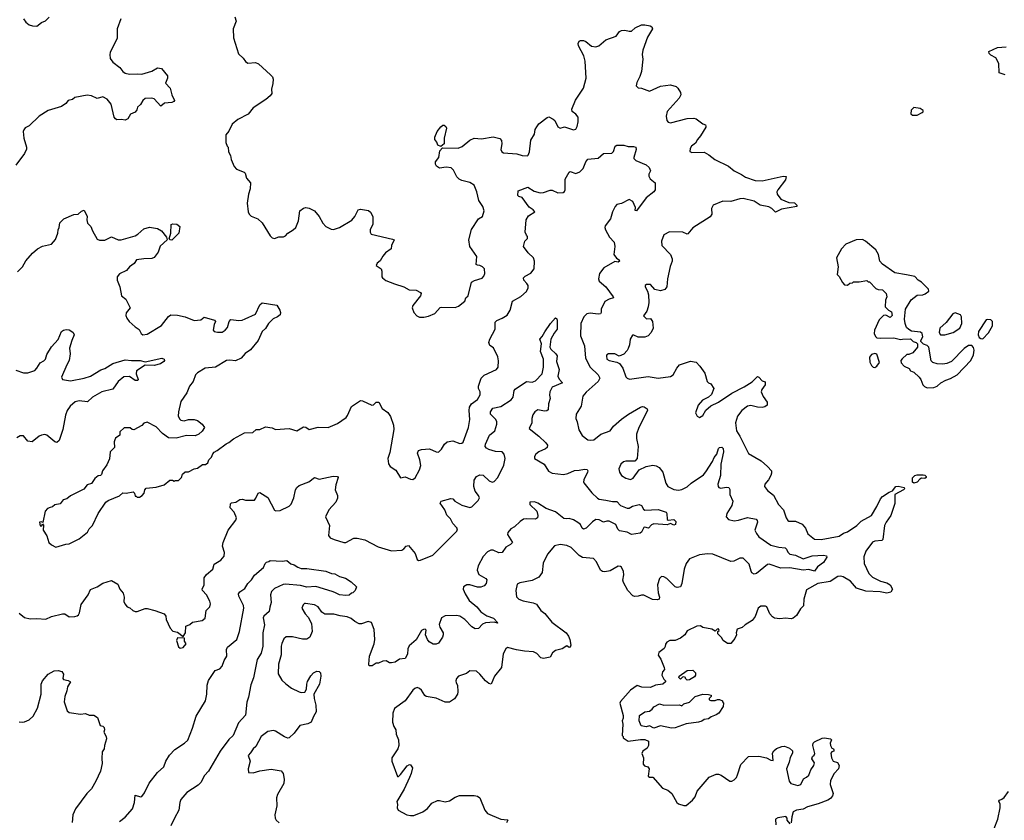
# Model space of a CAD drawing. Extents: x 2206940 to 2356632, y 511582 to 673215.
# Tile 57 of 228: x 2264361 to 2273187, y 571695 to 578868. Entities that reach past the tile are written whole.
import ezdxf

# ---------------------------------------------------------------- set-up
doc = ezdxf.new("R2010")
doc.units = 0

msp = doc.modelspace()

# ---------------------------------------------------------------- linework, layer by layer
at = {"layer": '0CON10XD'}
for points in [[(2264393.8, 578875), (2264416.2, 578845), (2264445, 578822.5), (2264475, 578812.9), (2264515, 578810), (2264557.3, 578842.7), (2264592.3, 578857.7), (2264625, 578890)], [(2266290, 578895), (2266300, 578855), (2266273.9, 578786.1), (2266276.2, 578705), (2266322.3, 578562.3), (2266365, 578522.5), (2266385, 578492.5), (2266405, 578477.5), (2266475, 578483.8), (2266501.2, 578471.2), (2266610, 578375), (2266626.2, 578355), (2266632.5, 578335), (2266630.8, 578295), (2266619.4, 578245), (2266622, 578208), (2266605.7, 578184.3), (2266568.3, 578151.7), (2266453.2, 578076.8), (2266408.8, 578021.2), (2266315.9, 577974.1), (2266265, 577932.5), (2266235, 577870), (2266207.5, 577835), (2266208.3, 577768.3), (2266220, 577735), (2266230, 577725), (2266233, 577683), (2266251.7, 577651.7), (2266257.5, 577615), (2266283, 577553), (2266305, 577527.5), (2266373, 577503), (2266382.5, 577492.5), (2266395, 577447.5), (2266430, 577405), (2266426.1, 577353.9), (2266411.2, 577305), (2266400.8, 577225), (2266410, 577145), (2266417.5, 577125), (2266435, 577107.5), (2266495, 577082.5), (2266535, 577047.5), (2266605, 576932.5), (2266625, 576912.5), (2266645, 576907.5), (2266685, 576923.3), (2266725, 576923.3), (2266745, 576932.5)], [(2265267.5, 578875), (2265233.3, 578785), (2265233.3, 578703.3), (2265172.5, 578575), (2265167.5, 578555), (2265170.7, 578520.7), (2265195, 578487.5), (2265259.3, 578439.3), (2265285, 578403.3), (2265305, 578390), (2265345, 578378.8), (2265415, 578384.2), (2265455, 578380), (2265544.3, 578405.7), (2265595, 578436.2), (2265630.7, 578430.7), (2265685.9, 578365.9), (2265686, 578345), (2265668.3, 578298.3), (2265710, 578255), (2265725.9, 578195.9), (2265747.5, 578145), (2265742.5, 578135), (2265725, 578126.7), (2265660, 578120), (2265625, 578093.3), (2265565, 578160), (2265545, 578166), (2265487, 578163), (2265465, 578142.5), (2265445, 578106.7), (2265417.5, 578085), (2265411.7, 578061.7), (2265395, 578038.8), (2265355, 578022.5), (2265330.7, 577979.3), (2265305, 577967.5), (2265273.6, 577973.6), (2265230.7, 577970.7), (2265218.3, 577978.3), (2265208.8, 577995), (2265181.7, 578111.7), (2265145, 578156), (2265105, 578178), (2265055, 578163.3), (2265005.8, 578185.8), (2264965, 578190.8), (2264855, 578170), (2264835, 578153.3), (2264795, 578142.5), (2264775, 578117.5), (2264735, 578090), (2264616.4, 578053.6), (2264536.4, 578003.6), (2264445, 577917.5), (2264410.7, 577899.3), (2264398.3, 577881.7), (2264392.5, 577865), (2264397.5, 577805), (2264422.5, 577725), (2264421.7, 577708.3), (2264405, 577670), (2264326.4, 577563.6)], [(2266745, 576932.5), (2266765, 576956.7), (2266812.5, 576985), (2266835, 577007.5), (2266860, 577065), (2266873.3, 577155), (2266905, 577180), (2266925, 577184), (2266955, 577178), (2267004.1, 577154.1), (2267044, 577105), (2267077.5, 577045), (2267104.2, 577015), (2267152.6, 576992.6), (2267175, 576989.4), (2267226.2, 577005), (2267337, 577073), (2267365.6, 577105), (2267395.8, 577164.2), (2267415, 577170), (2267487.1, 577157.1), (2267505, 577142.5), (2267526.7, 577105), (2267526.2, 577035), (2267503.9, 576983.9), (2267503.8, 576965), (2267512.5, 576945), (2267703, 576903), (2267717.5, 576895), (2267692.5, 576845), (2267690, 576815), (2267640.7, 576779.3), (2267615, 576750), (2267593, 576707), (2267565, 576687.5), (2267557.5, 576665), (2267600, 576635), (2267607.5, 576615), (2267607.5, 576565), (2267612.5, 576555), (2267641.7, 576531.7), (2267719.3, 576500.7), (2267805, 576473.8), (2267852.5, 576447.5), (2267915, 576443.3), (2267953, 576423), (2267960, 576415), (2267952.5, 576395), (2267885, 576307.5), (2267880, 576285), (2267893, 576243), (2267920, 576215), (2267945, 576202.5), (2267985, 576201.2), (2268025, 576211.2), (2268083.6, 576236.4), (2268131.2, 576288.8), (2268145, 576293.3), (2268265, 576290), (2268295, 576302.5), (2268350, 576345), (2268361.2, 576375), (2268380, 576395), (2268410, 576515), (2268438.3, 576531.7), (2268505, 576553.3), (2268520.7, 576569.3), (2268530, 576595), (2268527, 576637), (2268510, 576655), (2268487, 576667), (2268465, 576667.5), (2268452.5, 576675), (2268460, 576745), (2268396.2, 576835), (2268386.7, 576895), (2268411.7, 576988.3), (2268475, 577083.3), (2268510, 577105), (2268523.8, 577155), (2268512, 577195), (2268476.7, 577246.7), (2268458.6, 577325), (2268434.2, 577384.2), (2268395, 577410), (2268325, 577426.2), (2268299.7, 577439.7), (2268280.3, 577460.3), (2268250.5, 577520.5), (2268229.5, 577539.5), (2268185, 577545.6), (2268125, 577538), (2268096.2, 577555), (2268087.5, 577575), (2268087.5, 577595), (2268118, 577632), (2268126.9, 577693.1), (2268149.5, 577720.5), (2268291.7, 577718.3), (2268326.8, 577733.2), (2268395, 577789.5), (2268433.6, 577806.4), (2268501.2, 577801.2), (2268605, 577817.1), (2268663.9, 577803.9), (2268680, 577785), (2268683.8, 577755), (2268674.1, 577704.1), (2268683.3, 577685), (2268697.5, 577675), (2268816.1, 577666.1), (2268865, 577650), (2268911.7, 577648.3), (2268920, 577655), (2268930, 577685), (2268941.7, 577788.3), (2268975, 577841.2), (2268981.8, 577885), (2268995, 577909.2), (2269015.4, 577934.6), (2269089.3, 577990.7), (2269105, 577997.5), (2269142.5, 577977.5), (2269156.7, 577965), (2269185, 577907.5), (2269205, 577896.7), (2269245, 577906.7), (2269325, 577880), (2269345, 577886.7), (2269358.3, 577911.7), (2269367.9, 577952.1), (2269365.8, 577995), (2269345, 578022), (2269313.8, 578045), (2269308.8, 578065), (2269344.3, 578145.7), (2269415, 578253.8), (2269438.9, 578345), (2269430, 578495), (2269417.5, 578545), (2269368.8, 578635), (2269365.5, 578655), (2269374.6, 578675.4), (2269388, 578682), (2269415, 578681.5), (2269435, 578672.5), (2269485, 578632.2), (2269526.6, 578623.4), (2269552, 578635), (2269615, 578688.1), (2269708.8, 578721.2), (2269738.3, 578761.7), (2269755, 578772), (2269785, 578774.2), (2269825, 578763.8), (2269845, 578766.2), (2269878.8, 578795), (2269935, 578822.5), (2269965, 578822.5), (2270011.7, 578811.7), (2270026, 578805), (2270032, 578785), (2269989.1, 578710.9), (2269945.5, 578595), (2269941.5, 578555), (2269945.6, 578515), (2269934.3, 578405), (2269920.9, 578359.1), (2269893.3, 578305), (2269887.5, 578275), (2269905, 578257.5), (2269935, 578253.3), (2270005, 578228), (2270105, 578271.1), (2270195, 578283.3), (2270245, 578270), (2270261.2, 578255), (2270283.3, 578215), (2270286.7, 578195), (2270273.3, 578165), (2270165.7, 578045), (2270155.8, 578005), (2270162, 577965), (2270175, 577948.8), (2270195, 577944), (2270345, 577982.5), (2270405, 577985.7), (2270425, 577980), (2270483.9, 577933.9), (2270507.5, 577925), (2270512.5, 577915), (2270512.5, 577905), (2270465, 577826.7), (2270435.9, 577794.1), (2270419.3, 577760.7), (2270382.5, 577735), (2270370, 577715), (2270368.3, 577688.3), (2270385, 577677.5), (2270495, 577681.2), (2270538.3, 577658.3), (2270591.2, 577615), (2270714.2, 577555), (2270765, 577514.4), (2270832, 577482), (2270865.6, 577455.6), (2270955, 577427.5), (2271015, 577422.9), (2271205, 577466), (2271232.5, 577462.5), (2271225, 577433.3), (2271156.2, 577345), (2271148.8, 577325), (2271151.2, 577305), (2271185, 577261.2), (2271255, 577229.2), (2271305, 577226.7), (2271326.7, 577205), (2271326, 577194), (2271188.3, 577171.7), (2271135, 577142), (2271102, 577175), (2271075, 577190.6), (2270997.5, 577207.5), (2270945, 577242), (2270845, 577267.1), (2270815, 577264.2), (2270735, 577240), (2270665, 577241.2), (2270577.5, 577205), (2270563.3, 577175), (2270566.2, 577125), (2270549.7, 577100.3), (2270395, 577003.8), (2270351.2, 576948.8), (2270343.6, 576946.4), (2270305, 576962.9), (2270185, 576966.9), (2270135, 576940), (2270114.2, 576885), (2270116, 576845), (2270194.1, 576764.1), (2270210, 576725), (2270210, 576705), (2270193, 576657), (2270168, 576545), (2270161.2, 576475), (2270145, 576451.2), (2270105, 576439.2), (2270055, 576450), (2270015, 576496.7), (2269980, 576495), (2269967.5, 576485), (2269966.7, 576475), (2269988.8, 576435), (2269997.7, 576402.3), (2270001.1, 576335), (2269995.5, 576294.5), (2269982.5, 576257.5), (2269953.3, 576215), (2269978.3, 576188.3), (2270015, 576190), (2270033.3, 576165), (2270038, 576105), (2270021.2, 576065), (2269993.8, 576035), (2269965, 576022.5), (2269905, 576023.3), (2269865, 576042.5), (2269855, 576040), (2269833.8, 576005), (2269828, 575955), (2269815, 575922.5), (2269805.8, 575904.2), (2269775, 575872.5), (2269735, 575853.3), (2269695, 575873.3), (2269640, 575875), (2269625, 575866.2), (2269620, 575855), (2269625, 575826.7), (2269645, 575814.3), (2269715, 575798.8), (2269737.1, 575787.1), (2269766.3, 575746.3), (2269795, 575666.7), (2269805, 575656.2), (2269828.3, 575648.3), (2269995, 575672.5), (2270085, 575657.5), (2270195, 575670), (2270218.8, 575685), (2270251.2, 575745), (2270275.9, 575774.1), (2270375, 575808.8), (2270425, 575798.8), (2270458, 575765), (2270501.7, 575701.7), (2270523.3, 575625), (2270535, 575613.3), (2270557.5, 575605), (2270583.3, 575565), (2270561.7, 575508.3), (2270535, 575486.7), (2270482.1, 575457.9), (2270444, 575415), (2270420, 575345), (2270432.5, 575315), (2270455, 575302.5), (2270485, 575322.5), (2270511.2, 575368.8), (2270555, 575408.8), (2270625, 575442.5), (2270745, 575522.9), (2270855, 575577.5), (2270925.6, 575624.4), (2270975, 575670), (2270986.4, 575666.4), (2271015, 575633.3), (2271043, 575623), (2271042, 575595), (2271013.8, 575555), (2271008.8, 575535), (2271025, 575492.5), (2271061.7, 575441.7), (2271060, 575415), (2271041.2, 575398.8), (2271015, 575392.9), (2270975, 575395.6), (2270915, 575410.5), (2270885.4, 575404.6), (2270833.3, 575365), (2270794.5, 575315), (2270777.8, 575255), (2270785.7, 575185), (2270817.3, 575137.3), (2270895, 574980), (2271008, 574915), (2271065, 574866), (2271100, 574825), (2271101.4, 574805), (2271094.4, 574785), (2271073.8, 574746.2), (2271039.2, 574705), (2271038, 574685), (2271065, 574650), (2271117.6, 574607.6), (2271162.2, 574525), (2271206.2, 574476.2), (2271230, 574405), (2271245, 574381.2), (2271256.4, 574373.6), (2271315, 574376), (2271375, 574349.2), (2271405, 574312), (2271425, 574260.8), (2271485, 574214.5), (2271545, 574211.2), (2271705, 574240.6), (2271745, 574268.6), (2271780.3, 574279.7), (2271864, 574335), (2271905, 574374.2), (2271995, 574427.1), (2272044.5, 574505), (2272077.5, 574575), (2272095, 574596.5), (2272155, 574634.3), (2272185, 574646.2), (2272215, 574685.8), (2272235, 574688), (2272290, 574675), (2272292.5, 574665), (2272282.5, 574655), (2272206.4, 574613.6), (2272205, 574532.5), (2272168.8, 574425), (2272127.5, 574365), (2272114.2, 574335), (2272098, 574212), (2272087.5, 574202.5), (2272025, 574194.4), (2272005, 574186), (2271945.6, 574105), (2271926.5, 574055), (2271930, 573995), (2271973.3, 573905), (2272005, 573873.1), (2272078.3, 573838.3), (2272135, 573823.3), (2272164.6, 573804.6), (2272186, 573765), (2272170.6, 573739.4), (2272135, 573730.5), (2272075, 573741.8), (2271945, 573746.2), (2271860.8, 573775), (2271807.8, 573837.8), (2271743.3, 573875), (2271721.7, 573881.7), (2271695, 573877.8), (2271624.4, 573835.6), (2271514.3, 573815), (2271415, 573758.8), (2271390.8, 573675), (2271387.5, 573615), (2271361.2, 573588.8), (2271325, 573530), (2271295.5, 573504.5), (2271275, 573498.6), (2271226.4, 573506.4), (2271175, 573500.6), (2271126.8, 573506.8), (2271107.6, 573517.6), (2271083.8, 573545), (2271057.7, 573607.7), (2271045, 573613.3), (2271005, 573612.5), (2270980, 573595), (2270955, 573520), (2270927.5, 573485), (2270862.5, 573445), (2270838.3, 573421.7), (2270793.6, 573406.4), (2270782.5, 573375), (2270787.5, 573355), (2270772.5, 573325), (2270735, 573280), (2270705, 573280), (2270667, 573307), (2270653, 573333), (2270620, 573365), (2270620, 573385), (2270630, 573395), (2270625, 573410), (2270613, 573407), (2270595, 573390), (2270565, 573406.7), (2270485, 573423.3), (2270465, 573437.5), (2270430, 573435), (2270345, 573392.5), (2270322.5, 573355), (2270285, 573326.7), (2270235, 573306.2), (2270190, 573305), (2270160.7, 573289.3), (2270148.3, 573271.7), (2270147, 573253), (2270137.5, 573235), (2270090.7, 573199.3), (2270083.3, 573175), (2270107, 573137), (2270137.5, 573065), (2270140, 573045), (2270123.3, 573025), (2270117.5, 572995), (2270135, 572960), (2270150, 572945), (2270150, 572935), (2270126.4, 572913.6), (2270060, 572905), (2270015, 572883.8), (2269936.4, 572886.4), (2269895, 572902.5), (2269835, 572860), (2269745, 572760), (2269740, 572745), (2269770, 572635), (2269769.3, 572610.7), (2269760, 572585), (2269767.5, 572555), (2269760, 572455), (2269770, 572445), (2269770, 572435), (2269815, 572402.5), (2269925, 572417.5), (2269965, 572417.5), (2269997.5, 572405), (2269997.5, 572365), (2269985, 572340), (2269947, 572313), (2269938.3, 572291.7)], [(2273195, 578374.5), (2273140.9, 578390.9), (2273136.2, 578475), (2273110, 578525), (2273065, 578548.8), (2273051.2, 578565), (2273047.5, 578582.5), (2273125, 578618.6), (2273203.8, 578626.2)], [(2272405, 578012.5), (2272450, 578035), (2272458.3, 578041.7), (2272460, 578055), (2272431.7, 578071.7), (2272375, 578080), (2272353, 578057), (2272350, 578025), (2272365, 578012.5), (2272405, 578012.5)], [(2268135, 577732), (2268108, 577745), (2268101.2, 577771.2), (2268083.3, 577795), (2268081.1, 577815), (2268104.4, 577865), (2268135, 577906.9), (2268155, 577921.8), (2268165, 577921.8), (2268181.2, 577911.2), (2268186.2, 577895), (2268166.7, 577805), (2268165.8, 577755), (2268135, 577732)], [(2265785.8, 575354.2), (2265782, 575315), (2265795, 575287.5), (2265805, 575280), (2265835, 575274), (2265875, 575286), (2265926.1, 575286.1), (2265956.1, 575276.1), (2265997.5, 575245), (2266017.5, 575215), (2265997.7, 575182.3), (2265966.1, 575153.9), (2265935, 575140), (2265855, 575142), (2265765, 575118.6), (2265695, 575122), (2265640.5, 575160.5), (2265585, 575220), (2265505, 575262.5), (2265475, 575252.5), (2265455, 575232.5), (2265385, 575192.5), (2265370, 575195), (2265351.7, 575211.7), (2265298.3, 575211.7), (2265260, 575175), (2265257.5, 575145), (2265220.7, 575119.3), (2265212.5, 575105), (2265207.5, 575085), (2265210, 575035), (2265172.5, 574995), (2265167, 574933), (2265140.7, 574879.3), (2265103.9, 574826.1), (2265095, 574792.5), (2265085, 574783.3), (2265065, 574780), (2265035, 574757.5), (2265005, 574712.5), (2264965, 574700), (2264935, 574662.5), (2264815, 574603.3), (2264783.6, 574576.4), (2264750, 574565), (2264725, 574530), (2264675, 574520), (2264656.1, 574503.9), (2264633.3, 574496.7), (2264611.7, 574488.3), (2264590, 574465), (2264568.3, 574361.7), (2264555, 574370), (2264540, 574365), (2264545, 574332.5), (2264558.3, 574331.7), (2264565, 574350), (2264575, 574340), (2264572.5, 574295), (2264603.6, 574243.6), (2264621.2, 574185), (2264645, 574163.3), (2264685, 574143.3), (2264775, 574168.8), (2264805, 574171.2), (2264895, 574216.2), (2264970, 574275), (2264984.2, 574305.8), (2265015, 574337.5), (2265063.3, 574445), (2265133.3, 574545), (2265155, 574560), (2265255, 574602.5), (2265285, 574630), (2265315, 574626.7), (2265377, 574637), (2265390, 574625), (2265395, 574600), (2265405, 574600), (2265415, 574590), (2265435, 574590), (2265460, 574605), (2265477.5, 574625), (2265483, 574657), (2265495, 574670), (2265585, 574680), (2265655, 574700), (2265707, 574743), (2265731.7, 574741.7), (2265745, 574732.5), (2265755, 574740), (2265785, 574740), (2265810, 574765), (2265820, 574795), (2265845, 574816.7), (2265875, 574817.5), (2265925, 574842.5), (2265955, 574850), (2265998.3, 574881.7), (2266026.4, 574883.6), (2266047.5, 574897.5), (2266057.5, 574925), (2266080.7, 574949.3), (2266091.7, 574978.3), (2266105, 574993.3), (2266132.3, 575007.7), (2266211.2, 575068.8), (2266235, 575078.8), (2266276.8, 575113.2), (2266375, 575166.2), (2266451.7, 575168.3), (2266480, 575195), (2266515, 575197.5), (2266565, 575220), (2266625, 575212.5), (2266655, 575197.5), (2266775, 575206.2), (2266845, 575183.3), (2266905, 575220), (2266925, 575216.2), (2266955, 575197.5), (2267035, 575215.8), (2267125, 575214.2), (2267209.5, 575250.5), (2267286.2, 575305), (2267299.1, 575320.9), (2267335, 575403.3), (2267415, 575456), (2267435, 575454.2), (2267516.1, 575413.9), (2267533.3, 575416.7), (2267555, 575440), (2267580.7, 575440.7), (2267611.2, 575385), (2267659.7, 575349.7), (2267683.5, 575313.5), (2267712.5, 575235), (2267715.6, 575195), (2267679.7, 574990.3), (2267662, 574935), (2267668.3, 574888.3), (2267682.5, 574865), (2267731.7, 574831.7), (2267773, 574763), (2267815, 574772.5), (2267865, 574750), (2267885, 574747.5), (2267905, 574762.5), (2267946.2, 574835), (2267956, 574875), (2267948.8, 574925), (2267926.7, 574985), (2267935, 575007.5), (2267961.7, 575018.3), (2268035, 575023.8), (2268095, 574996.2), (2268115, 574993.3), (2268140.5, 575019.5), (2268168.8, 575065), (2268192.5, 575085), (2268245, 575094), (2268305, 575070), (2268325, 575073.3), (2268335, 575083.3), (2268384.2, 575215), (2268394.5, 575285.5), (2268389.6, 575365), (2268393.9, 575396.1), (2268411.4, 575425), (2268465, 575464.3), (2268487.7, 575507.7), (2268487.5, 575535), (2268475, 575562.5), (2268473.1, 575585), (2268496.7, 575655), (2268525, 575681.9), (2268635.4, 575734.6), (2268650.8, 575755), (2268652.7, 575812.7), (2268646.6, 575846.6), (2268607.8, 575927.8), (2268575, 575948.8), (2268567.1, 575975), (2268574.4, 576005), (2268623.1, 576095), (2268623, 576157), (2268637.6, 576172.4), (2268686.9, 576193.1), (2268729.2, 576220.8), (2268758.9, 576265), (2268778, 576345), (2268853, 576387), (2268905, 576433.3), (2268917.5, 576465), (2268917.5, 576485), (2268908, 576505), (2268881.2, 576535), (2268878, 576555), (2268891.1, 576568.9), (2268942.4, 576597.6), (2268972, 576635), (2268975.9, 576704.1), (2268968, 576735), (2268919.3, 576779.3), (2268876.7, 576835), (2268887.5, 576885), (2268913.3, 576906.7), (2268913.3, 576925), (2268905, 576936.7), (2268891.2, 576965), (2268901.2, 577075), (2268920.8, 577109.2), (2268980, 577145), (2268962.5, 577165), (2268928.3, 577188.3), (2268865, 577273.8), (2268835, 577283.3), (2268825, 577292.5), (2268830, 577335), (2268915, 577366.5), (2268971.8, 577331.8), (2269025, 577317.1), (2269055, 577319.2), (2269115, 577341.4), (2269135, 577339.2), (2269185, 577315.6), (2269231.7, 577318.3), (2269245, 577328), (2269251.1, 577345), (2269250.9, 577439.1), (2269285, 577502.5), (2269295, 577506.7), (2269345, 577490.8), (2269383.3, 577505), (2269412.5, 577535), (2269435.8, 577595), (2269452.4, 577617.6), (2269545, 577626), (2269595, 577670), (2269667.7, 577672.3), (2269685, 577687.5), (2269698.8, 577735), (2269715, 577744), (2269775, 577742.9), (2269815, 577732.5), (2269862.3, 577732.3), (2269885, 577726), (2269887.5, 577705), (2269866.4, 577633.6), (2269866.7, 577625), (2269883.3, 577605), (2269975, 577566.9), (2270004.4, 577544.4), (2270014, 577515), (2270000, 577485), (2270000, 577465), (2270012.3, 577442.3), (2270056, 577405), (2270056.2, 577345), (2270044.2, 577325.8), (2269977.3, 577272.7), (2269890, 577155), (2269878.3, 577158.3), (2269880, 577185), (2269858.3, 577238.3), (2269825, 577256.7), (2269755, 577221.2), (2269715, 577212), (2269698, 577195), (2269673.5, 577145), (2269656.9, 577085), (2269610.3, 577019.7), (2269605.8, 577005), (2269611.4, 576985), (2269649.2, 576919.2), (2269690, 576875), (2269695.5, 576835), (2269687.5, 576765), (2269710, 576730), (2269735, 576716.2), (2269738.8, 576705), (2269725, 576696.2), (2269695, 576701.2), (2269596.9, 576645), (2269556.9, 576595), (2269550, 576545), (2269555.6, 576525.6), (2269613.9, 576473.9), (2269681.2, 576385), (2269683.3, 576375), (2269645, 576363.3), (2269605, 576342), (2269572.9, 576275), (2269572.5, 576245), (2269566.7, 576233.3), (2269545, 576228.9), (2269475, 576237.5), (2269445, 576231.1), (2269416.9, 576205), (2269389.6, 576145), (2269389.1, 576035), (2269422.9, 575945), (2269432.2, 575835), (2269475.6, 575755), (2269545, 575687.1), (2269560.5, 575655), (2269545, 575625.6), (2269438.1, 575531.9), (2269408.6, 575495), (2269393.3, 575405), (2269348.6, 575335), (2269345.6, 575295), (2269358.1, 575265), (2269372.1, 575192.1), (2269401.7, 575141.7), (2269455, 575104.2), (2269475, 575099.2), (2269506, 575104), (2269571.2, 575155), (2269654.2, 575185), (2269684.6, 575225.4), (2269755, 575289.2), (2269817.9, 575332.1), (2269925, 575397.5), (2269945, 575402), (2269957.9, 575397.9), (2269985, 575380), (2269988, 575365), (2269911.8, 575215), (2269888.5, 575155), (2269888.5, 575115), (2269905.4, 575045), (2269894.4, 574935), (2269875, 574913.1), (2269795, 574912.2), (2269773.8, 574906.2), (2269748.6, 574885), (2269730, 574845), (2269736.5, 574815), (2269756.7, 574785), (2269795, 574760), (2269835, 574749.5), (2269859.5, 574760.5), (2269915, 574835.7), (2269975, 574864.6), (2270035, 574876.4), (2270065, 574870), (2270092.5, 574855), (2270125, 574814), (2270152.3, 574715), (2270171.1, 574685), (2270225, 574657.7), (2270265, 574653.8), (2270295, 574658.8), (2270345, 574682.1), (2270381.1, 574715), (2270489.9, 574790.1), (2270512.6, 574817.4), (2270569.7, 574910.3), (2270584.6, 574945), (2270608.6, 574975), (2270624, 575025), (2270635, 575036), (2270655, 575037.5), (2270667.5, 575025), (2270668.8, 574995), (2270644.4, 574885), (2270642.5, 574785), (2270620, 574705), (2270621.2, 574685), (2270626.4, 574676.4), (2270645, 574671.2), (2270695, 574679.2), (2270716.7, 574675), (2270725, 574660), (2270727.5, 574615), (2270752.5, 574555), (2270744.3, 574515.7), (2270700.8, 574445), (2270694.2, 574415), (2270715, 574389.2), (2270765, 574377.8), (2270805, 574382.5), (2270885, 574408.8), (2270962.6, 574392.6), (2270972.2, 574382.2), (2270973.3, 574365), (2270951.9, 574295), (2270964.6, 574264.6), (2270987.1, 574235), (2271095, 574159.4), (2271165, 574141.5), (2271222.5, 574135), (2271233.3, 574125), (2271245, 574097.5), (2271265, 574080), (2271315, 574071.2), (2271385, 574037.5), (2271465.6, 574064.4), (2271565, 574070), (2271593.3, 574065), (2271595, 574052.5), (2271566, 574005), (2271513.4, 573966.6), (2271485, 573926), (2271435, 573942.5), (2271385, 573936.5), (2271265, 573956.5), (2271185, 573954.2), (2271080.5, 573989.5), (2271065, 573987.1), (2270965, 573906.9), (2270945, 573900.8), (2270925, 573912), (2270916.4, 573926.4), (2270898.8, 573988.8), (2270845, 574043.5), (2270815, 574042.3), (2270763.2, 574016.8), (2270735, 574014.1), (2270575, 574078.9), (2270525, 574082.9), (2270455, 574072), (2270365, 574036), (2270335.8, 573995), (2270316.9, 573945), (2270295.7, 573815), (2270283, 573787), (2270255, 573779.2), (2270236.7, 573785), (2270160.3, 573860.3), (2270135, 573875.8), (2270115, 573878), (2270095, 573860), (2270078.1, 573805), (2270082.7, 573732.7), (2270096.4, 573693.6), (2270092.5, 573675), (2270075, 573670), (2270034.4, 573674.4), (2269955, 573711.2), (2269935, 573712), (2269905, 573702.9), (2269875, 573699.5), (2269856.2, 573706.2), (2269811.8, 573755), (2269772.9, 573825), (2269768.6, 573845), (2269776.9, 573895), (2269774.3, 573925), (2269755, 573961.2), (2269745, 573968.8), (2269725, 573971.2), (2269655, 573930.9), (2269605, 573920), (2269585, 573922.5), (2269567.8, 573935), (2269531.9, 574011.9), (2269505, 574040), (2269405, 574049.2), (2269375, 574068.2), (2269305, 574140), (2269265, 574156.7), (2269204.5, 574165.5), (2269154, 574155), (2269091.9, 574078.1), (2269052.1, 573997.9), (2269043.3, 573915), (2269015, 573874.3), (2268955, 573841.9), (2268845, 573823.8), (2268819.3, 573810.7), (2268808, 573755), (2268815, 573697.5), (2268835, 573676), (2268875, 573660.6)], [(2264341.7, 576608.3), (2264386.1, 576653.9), (2264415, 576707.5), (2264475, 576777.5), (2264520, 576815), (2264565, 576840), (2264645, 576857.5), (2264681.7, 576898.3), (2264702.5, 576955), (2264706.2, 576985), (2264716.2, 577005), (2264721.7, 577048.3), (2264757.5, 577085), (2264846.2, 577123.8), (2264885, 577126.7), (2264915, 577151.2), (2264940, 577160), (2264966.2, 577105), (2264963.8, 577075), (2264970, 577045), (2265000, 577015), (2265012.5, 576975), (2265055, 576902.5), (2265075, 576892.5), (2265125, 576892.5), (2265185, 576922), (2265245, 576896.2), (2265270, 576895), (2265395, 576932), (2265418.8, 576945), (2265475, 576993.3), (2265525, 577008.8), (2265595, 576996.7), (2265632.5, 576975), (2265678.3, 576918.3), (2265683.3, 576895), (2265620.2, 576839.8), (2265603.1, 576785), (2265565, 576735.8), (2265545, 576726.9), (2265475, 576726.7), (2265408.8, 576715), (2265387.2, 576682.8), (2265346, 576655), (2265317.8, 576622.2), (2265255, 576590), (2265234.2, 576564.2), (2265236, 576535), (2265260, 576475), (2265273.3, 576395), (2265313, 576363), (2265352.5, 576285), (2265315, 576240), (2265313.6, 576216.4), (2265320, 576195), (2265343, 576163), (2265396.2, 576115), (2265432.7, 576092.7), (2265448.8, 576055), (2265464.2, 576044.2), (2265505, 576050.8), (2265632.6, 576127.4), (2265695, 576210), (2265715, 576223.8), (2265775, 576220), (2265845, 576204.2), (2265925, 576171.5), (2265985, 576180), (2266015, 576203.1), (2266106.4, 576176.4), (2266117.5, 576165), (2266104.3, 576135.7), (2266093.8, 576085), (2266105, 576074), (2266135, 576068), (2266175, 576069.2), (2266203.8, 576085), (2266225, 576110), (2266239.2, 576165), (2266255, 576182), (2266325, 576172.5), (2266356.1, 576176.1), (2266382.5, 576187.5), (2266475, 576230.8), (2266515, 576313.3), (2266535, 576332), (2266665, 576310), (2266693.3, 576265), (2266700, 576245), (2266696.1, 576223.9), (2266672.5, 576205), (2266633.2, 576186.8), (2266590, 576145), (2266565, 576100), (2266533.8, 576075), (2266498.6, 575995), (2266428.9, 575911.1), (2266382.4, 575877.6), (2266345, 575834), (2266295, 575810.8), (2266245, 575817.1), (2266215, 575814.3), (2266115, 575754.3), (2266025, 575745.8), (2265953.8, 575705), (2265936.7, 575685), (2265916.2, 575625), (2265883.3, 575585), (2265858.8, 575525), (2265805, 575447.5), (2265785.8, 575354.2)], [(2265725, 576894), (2265710, 576895), (2265700, 576905), (2265716.7, 576955), (2265718.3, 577031.7), (2265735, 577040), (2265770, 577035), (2265797.5, 577015), (2265787.5, 576955), (2265725, 576894)], [(2272495, 575570), (2272555, 575573.3), (2272585, 575583.3), (2272617, 575613), (2272661.7, 575638.3), (2272705.9, 575654.1), (2272763.9, 575686.1), (2272886, 575815), (2272912, 575865), (2272916.1, 575906.1), (2272909.5, 575929.5), (2272895, 575947.5), (2272865, 575948.8), (2272827.3, 575922.7), (2272714.1, 575805.9), (2272672.3, 575787.7), (2272635, 575781.2), (2272583.9, 575783.9), (2272546.4, 575796.4), (2272531.2, 575811.2), (2272510, 575935), (2272495, 575950), (2272461.7, 575961.7), (2272440, 575985), (2272440, 575995), (2272457.5, 576025), (2272450, 576055), (2272437, 576067), (2272355, 576077.5), (2272330.7, 576090.7), (2272311.2, 576111.2), (2272296.7, 576145), (2272291.2, 576185), (2272301.2, 576275), (2272352.7, 576357.3), (2272405, 576398.8), (2272455, 576402), (2272478.3, 576411.7), (2272510, 576435), (2272507.5, 576455), (2272445.9, 576515.9), (2272414, 576535), (2272386.2, 576566.2), (2272310.9, 576580.9), (2272205, 576601.2), (2272095, 576676.2), (2272072, 576705), (2272060, 576765), (2272035, 576806.7), (2271941.2, 576885), (2271915, 576897.5), (2271860, 576895), (2271765, 576857.1), (2271728.8, 576815), (2271683, 576733), (2271696.1, 576653.9), (2271687.5, 576585), (2271706.1, 576566.1), (2271735, 576512.5), (2271755, 576492.5), (2271781.7, 576488.3), (2271803, 576507), (2271825, 576510), (2271835, 576520), (2271885, 576520), (2271955, 576530), (2271965, 576520), (2271978.3, 576518.3), (2272035, 576460), (2272055, 576450), (2272095, 576447.5), (2272127.5, 576415), (2272132.5, 576385), (2272122.5, 576355), (2272120, 576295), (2272150, 576265), (2272175, 576250), (2272181.7, 576218.3), (2272165, 576200), (2272125, 576220), (2272105, 576217.5), (2272065, 576180), (2272022, 576085), (2272020, 576055), (2272030.7, 576030.7), (2272045, 576017.5), (2272075, 576013.3), (2272195, 576016.7), (2272255, 576002.5), (2272273.3, 576006.7), (2272345, 576010), (2272370, 575985), (2272397, 575977), (2272410, 575965), (2272410, 575935), (2272366.4, 575883.6), (2272331.7, 575868.3), (2272313, 575867), (2272270.7, 575829.3), (2272260, 575815), (2272263, 575793), (2272290, 575765), (2272333, 575743), (2272345, 575722.5), (2272375, 575710), (2272422.5, 575665), (2272437.5, 575645), (2272457.5, 575595), (2272470.7, 575580.7), (2272495, 575570)], [(2272655, 576043.3), (2272727.5, 576065), (2272786.7, 576105), (2272806.7, 576145), (2272803.3, 576205), (2272793.3, 576223.3), (2272745, 576242.5), (2272725, 576232.5), (2272665.9, 576154.1), (2272607.5, 576105), (2272602.5, 576065), (2272613.6, 576043.6), (2272655, 576043.3)], [(2266359.3, 574570.7), (2266385, 574564.4), (2266465, 574562.5), (2266479.1, 574580.9), (2266497.5, 574625), (2266515, 574632.5), (2266585.8, 574585.8), (2266645, 574473.3), (2266656.4, 574466.4), (2266695, 574471.4), (2266775, 574510.6), (2266795, 574527.1), (2266819.1, 574585), (2266833.8, 574656.2), (2266844.3, 574675), (2266866.2, 574695), (2266952.4, 574727.6), (2267005, 574766.7), (2267045, 574752.5), (2267172.3, 574777.7), (2267210, 574775), (2267216.2, 574765), (2267195, 574700), (2267187.8, 574655), (2267210.8, 574605), (2267210.5, 574579.5), (2267194, 574545), (2267133, 574477), (2267103.5, 574415), (2267137.9, 574335), (2267128.8, 574245), (2267142.5, 574225), (2267179.1, 574209.1), (2267265, 574184.2), (2267285, 574184), (2267355, 574222.9), (2267385, 574222.2), (2267456.1, 574206.1), (2267575, 574145.8), (2267695, 574110.4), (2267785, 574114.5), (2267804.4, 574125.6), (2267825, 574151.2), (2267845, 574156.2), (2267906.4, 574086.4), (2267925, 574030), (2267935, 574022.5), (2267955, 574025.6), (2268065, 574070.4), (2268280.8, 574285), (2268284, 574305), (2268278, 574315), (2268243.3, 574355), (2268223.3, 574395), (2268189.5, 574429.5), (2268172.5, 574475), (2268130, 574535), (2268137.5, 574555), (2268225, 574579.2), (2268245, 574573.8), (2268260, 574555), (2268325, 574518.1), (2268395, 574498.1), (2268415, 574502.9), (2268469.9, 574560.1), (2268482.1, 574585), (2268474.5, 574605), (2268444.1, 574644.1), (2268431.1, 574685), (2268435, 574742.5), (2268454.3, 574775), (2268485, 574790), (2268515, 574787.5), (2268569.2, 574735), (2268595, 574725.5), (2268615, 574730.4), (2268646.4, 574765), (2268702.1, 574877.9), (2268712.9, 574935), (2268704, 574974), (2268685, 574994.6), (2268625, 575000), (2268565, 575018.1), (2268545, 575029.2), (2268534.3, 575045), (2268536.9, 575065), (2268573.5, 575145), (2268620.6, 575185), (2268636.5, 575245), (2268636.5, 575265), (2268628.2, 575285), (2268581.4, 575335), (2268580.5, 575355), (2268602.2, 575387.8), (2268675, 575402.7), (2268765, 575460.6), (2268785.6, 575485), (2268794.1, 575545.9), (2268801.2, 575558.8), (2268905, 575625.8), (2268955, 575619.4), (2268985, 575632.7), (2269043.2, 575695), (2269057.3, 575755), (2269055.5, 575825), (2269030, 575895), (2269036.8, 575963.2), (2269024.2, 576005), (2269045, 576028.8), (2269067.6, 576072.4), (2269118, 576145), (2269165, 576197.5), (2269177, 576187), (2269180, 576175), (2269180, 576095), (2269151.2, 576058.8), (2269121.5, 576005), (2269114.4, 575934.4), (2269121.4, 575915), (2269165.7, 575875), (2269178, 575855), (2269172.5, 575805), (2269195.6, 575734.4), (2269184.3, 575675), (2269197, 575647), (2269226.7, 575615), (2269135, 575575.7), (2269114, 575534), (2269109.2, 575505), (2269116.8, 575473.2), (2269102.2, 575425), (2269097, 575373), (2269085.7, 575364.3), (2269065, 575361.4), (2269005, 575372.5), (2268978.8, 575355), (2268961.7, 575328.3), (2268952, 575295), (2268952, 575255), (2268928.8, 575205), (2269015, 575135.8), (2269077.6, 575077.6), (2269092, 575055), (2269088.8, 575035), (2269075, 575022), (2269013.3, 574995), (2268986.7, 574975), (2268976.7, 574955), (2268976.7, 574935), (2269061.2, 574885), (2269101.7, 574821.7), (2269135, 574803.5), (2269235.8, 574794.2), (2269275, 574802.5), (2269335, 574830), (2269375, 574831.1), (2269425, 574842.2), (2269447.4, 574837.4), (2269454.3, 574825), (2269451.9, 574815), (2269419.2, 574745), (2269413.8, 574725), (2269417.7, 574717.7), (2269489.1, 574629.1), (2269540.9, 574580.9), (2269555, 574573.1), (2269615, 574564.3), (2269675, 574551.2), (2269715, 574550), (2269745.6, 574515.6), (2269805, 574492.2), (2269825, 574492.2), (2269855, 574509.5), (2269915, 574522.9), (2269934.4, 574514.4), (2269952.1, 574482.1), (2269965, 574472.9), (2270085, 574480.8), (2270155, 574456.7), (2270163, 574443), (2270165, 574390), (2270175, 574382.5), (2270225, 574390), (2270241.7, 574371.7), (2270240, 574345), (2270225, 574340), (2270195, 574352.5), (2270165, 574343.3), (2270045, 574350), (2270025, 574343.3), (2269997, 574313), (2269965, 574320), (2269955, 574316.7), (2269935, 574276.7), (2269923, 574267), (2269845, 574256.2), (2269805, 574277.1), (2269737.1, 574287.1), (2269723.5, 574303.5), (2269705.4, 574345.4), (2269645, 574374), (2269625, 574376), (2269595, 574366.2), (2269555, 574387.5), (2269525, 574389.2), (2269495, 574370), (2269437.3, 574312.7), (2269415, 574302.9), (2269402.6, 574312.6), (2269387.1, 574345), (2269365, 574364.2), (2269325, 574388), (2269285, 574400), (2269263, 574397), (2269238.7, 574398.7), (2269165, 574458), (2269079.3, 574489.3), (2269005, 574536.7), (2268975, 574547.1), (2268933.3, 574545), (2268934, 574525), (2268996, 574465), (2269006, 574425), (2269003.3, 574405), (2268985, 574393.8), (2268905, 574397.1), (2268878.3, 574391.7), (2268847.5, 574372.5), (2268795.8, 574324.2), (2268764.3, 574305.7), (2268737.3, 574272.7), (2268734.2, 574255), (2268778.8, 574185), (2268761.2, 574165), (2268719.3, 574140.7), (2268685, 574094.5), (2268655, 574090.9), (2268605, 574114.4), (2268585, 574115.5), (2268555, 574101.2), (2268515, 574059.5), (2268469.6, 573975), (2268461.1, 573935), (2268475.6, 573895.6), (2268540.5, 573860.5), (2268549.5, 573849.5), (2268542.7, 573817.3), (2268525, 573796.2), (2268495.5, 573784.5), (2268465, 573783.1), (2268395.9, 573804.1), (2268370, 573805), (2268339.2, 573785), (2268336.9, 573765), (2268353.1, 573723.1), (2268391.4, 573665), (2268458.3, 573608.3), (2268495, 573563.1), (2268547.3, 573527.3), (2268608, 573505), (2268647.5, 573465), (2268645, 573460), (2268615, 573470), (2268535, 573464.2), (2268508.3, 573451.7), (2268475, 573412.5), (2268445, 573410), (2268415, 573428), (2268352.4, 573492.4), (2268306.2, 573525), (2268275, 573530), (2268175, 573527.5), (2268142.7, 573507.3), (2268122.1, 573447.9), (2268125.7, 573425), (2268156, 573375), (2268156, 573355), (2268150, 573335), (2268115, 573282), (2268095, 573272), (2268066.9, 573273.1), (2268031.1, 573295), (2268015, 573316), (2267999.2, 573355), (2268005, 573397.5), (2267995.8, 573405.8), (2267980, 573405), (2267963.8, 573395), (2267915, 573312), (2267853.4, 573256.6), (2267840.8, 573230.8), (2267837.9, 573182.1), (2267815, 573143.3), (2267765, 573137.5), (2267727.7, 573112.3), (2267695, 573106.2), (2267675, 573106.7), (2267645, 573122.5), (2267615, 573120), (2267576.4, 573103.6), (2267555, 573102.5), (2267521.7, 573078.3), (2267495, 573080), (2267490, 573095), (2267496.7, 573165), (2267539.2, 573275), (2267544.4, 573315.6), (2267537.8, 573405), (2267515, 573466.2), (2267485.6, 573475.6), (2267425, 573454.5), (2267405, 573454.4), (2267365, 573474.4), (2267332.8, 573502.8), (2267295, 573518.1), (2267235, 573525.6), (2267178.3, 573541.7), (2267095, 573542.5), (2267070, 573560), (2267035.9, 573605.9), (2267005, 573626), (2266923.6, 573636.4), (2266913.9, 573636.1), (2266902.5, 573625), (2266891.2, 573595), (2266920, 573545), (2266946.1, 573516.1), (2266977, 573457), (2266983, 573387), (2266962.5, 573335), (2266935, 573317.5), (2266895, 573316.7), (2266805, 573338.8), (2266750.7, 573339.3), (2266729.3, 573320.7), (2266711.2, 573278.8), (2266704, 573255), (2266703.4, 573176.6), (2266682.2, 573095), (2266678.3, 573008.3), (2266709.5, 572949.5), (2266745.9, 572915.9), (2266797.3, 572877.3), (2266865, 572846.2), (2266885, 572840), (2266917, 572843), (2266931.7, 572868.3), (2266933.8, 572915), (2266941.2, 572938.8), (2266969.5, 572990.5), (2266995, 573016.2), (2267025, 573030), (2267045, 573026.7), (2267055.9, 573015.9), (2267061.2, 572985), (2267048.8, 572915), (2266997.5, 572825), (2267000, 572785), (2267016.1, 572726.1), (2267018.8, 572665), (2266994.1, 572625.9), (2266975, 572572.5), (2266945, 572558.8), (2266872.5, 572545), (2266820, 572475), (2266775, 572433.3), (2266765, 572430), (2266735, 572441.2), (2266655, 572493.8), (2266635, 572498), (2266585, 572491.2), (2266526.7, 572445), (2266476.2, 572355), (2266453.8, 572335), (2266430.5, 572299.5), (2266407.5, 572275), (2266426.7, 572225), (2266407.5, 572155), (2266411.7, 572121.7), (2266455, 572120), (2266513.6, 572136.4), (2266615, 572152.5), (2266705, 572137.5), (2266722.5, 572115), (2266733, 572063), (2266728, 572025), (2266673.2, 571926.8), (2266662.5, 571895), (2266665.7, 571825), (2266648, 571745), (2266650, 571715), (2266661.2, 571695), (2266686.7, 571673.3)], [(2272995, 576010), (2273045, 576063.3), (2273081.2, 576125), (2273080, 576165), (2273065, 576180), (2273037, 576183), (2273025, 576177.5), (2272956.7, 576075), (2272953.3, 576045), (2272961.7, 576021.7), (2272975, 576012.5), (2272995, 576010)], [(2264325, 575729.2), (2264395, 575702.5), (2264435, 575704.2), (2264495.6, 575724.4), (2264515.6, 575744.4), (2264545, 575793.3), (2264578.8, 575811.2), (2264591.2, 575825), (2264603, 575867), (2264644.6, 575935.4), (2264705, 576004), (2264735.3, 576074.7), (2264752.4, 576087.6), (2264777.4, 576092.6), (2264805, 576088.3), (2264829.7, 576075), (2264841.6, 576065), (2264849.2, 576045), (2264827.1, 575995), (2264808.5, 575925), (2264814.3, 575875), (2264805.6, 575815), (2264782.2, 575775), (2264735.8, 575665), (2264744, 575645), (2264815, 575630.9), (2264940, 575655), (2264994.2, 575675), (2265088.3, 575731.7), (2265125, 575742.9), (2265195, 575786.9), (2265305, 575821.1), (2265364, 575814), (2265440, 575815), (2265485, 575802), (2265635, 575835.6), (2265656.7, 575825), (2265660, 575815), (2265652.9, 575805), (2265623.8, 575785), (2265565, 575770), (2265485, 575771.2), (2265409.2, 575720.8), (2265404.5, 575695), (2265423.8, 575645), (2265420, 575635), (2265395, 575635.8), (2265345, 575670.6), (2265295, 575669.2), (2265245, 575626), (2265195, 575557.5), (2265096.2, 575535), (2265014.6, 575485.4), (2264967.5, 575445), (2264895, 575451.9), (2264857.1, 575442.9), (2264812, 575405), (2264788, 575365), (2264772.5, 575325), (2264746.7, 575195), (2264715, 575098.8), (2264695, 575078.6), (2264675, 575084.3), (2264605, 575145.6), (2264585, 575152.2), (2264555, 575146.5), (2264534.6, 575135.4), (2264473.6, 575086.4), (2264435, 575092.5), (2264395, 575138.8), (2264365, 575138.8), (2264335, 575121.2)], [(2272025, 575752.5), (2272045, 575762.5), (2272067.5, 575795), (2272045, 575870), (2272025, 575877.5), (2271995, 575867.5), (2271977.5, 575845), (2271980.7, 575800.7), (2271995, 575770), (2272010, 575755), (2272025, 575752.5)], [(2272375, 574716.7), (2272363.3, 574725), (2272365, 574762.5), (2272385, 574784), (2272405, 574790), (2272458.8, 574788.8), (2272475.6, 574785.6), (2272486.2, 574775), (2272486.2, 574765), (2272475, 574756.7), (2272445, 574759.2), (2272428.9, 574751.1), (2272405, 574724.2), (2272375, 574716.7)], [(2264355, 573551.2), (2264403, 573513), (2264455, 573498.6), (2264514.2, 573504.2), (2264595, 573496), (2264645, 573519.2), (2264745, 573543.8), (2264765, 573543.8), (2264805, 573518), (2264855, 573520), (2264875, 573526.7), (2264886.7, 573535), (2264895.8, 573554.2), (2264912.3, 573627.7), (2264976.2, 573715), (2264995, 573762.5), (2265055, 573786.7), (2265105, 573818.8), (2265185, 573842.5), (2265239.3, 573809.3), (2265260, 573765), (2265288.3, 573728.3), (2265296.1, 573693.9), (2265293.3, 573655), (2265302.7, 573632.7), (2265325, 573607.5), (2265348.3, 573598.3), (2265373.9, 573573.9), (2265395, 573566.7), (2265415, 573566.7), (2265485, 573593.8), (2265505, 573593.8), (2265573, 573573), (2265655.9, 573545.9), (2265671.2, 573525), (2265673.6, 573493.6), (2265710, 573415), (2265735, 573390), (2265775, 573380), (2265825, 573340), (2265846.4, 573373.6), (2265850, 573435), (2265885, 573450), (2265908.8, 573471.2), (2265996.4, 573483.6), (2266022.5, 573505), (2266033.3, 573575), (2266064.1, 573605.9), (2266071.4, 573635), (2266066.8, 573656.8), (2266034, 573715), (2265998.8, 573755), (2265996.2, 573765), (2266016, 573805), (2266015, 573867.5), (2266035, 573898), (2266093.3, 573945), (2266105, 573990), (2266162.5, 574025), (2266195, 574060), (2266196.7, 574095), (2266179.5, 574149.5), (2266185.7, 574185), (2266228.9, 574295), (2266297.5, 574385), (2266302.9, 574405), (2266284.3, 574455), (2266247.5, 574495), (2266250.5, 574529.5), (2266260.8, 574539.2), (2266297.5, 574545), (2266335, 574570), (2266359.3, 574570.7)], [(2265255, 571683.8), (2265305, 571721.4), (2265371.6, 571798.4), (2265390, 571855), (2265395, 571920), (2265444.5, 571904.5), (2265455, 571906.7), (2265480.4, 571939.6), (2265521.7, 572028.3), (2265597.3, 572122.7), (2265653.1, 572175), (2265670.9, 572225), (2265703.2, 572276.8), (2265750.3, 572329.7), (2265837.8, 572385), (2265867, 572413), (2265910.9, 572519.1), (2265942, 572628), (2266026.2, 572765), (2266039.1, 572825), (2266040, 572905), (2266053.6, 572946.4), (2266114.5, 573035.5), (2266155, 573052.5), (2266174.4, 573075), (2266193.6, 573125), (2266219.1, 573165), (2266216.2, 573225), (2266223.1, 573246.9), (2266306, 573314), (2266330.4, 573385), (2266370.8, 573595), (2266368, 573618), (2266325, 573704), (2266321.5, 573725), (2266335, 573742.9), (2266378.9, 573771.1), (2266405, 573816), (2266440.3, 573849.7), (2266465, 573890), (2266545, 573960), (2266560, 573995), (2266573, 574007), (2266595, 574012.5), (2266607, 574023), (2266715, 574017.5), (2266755, 574023.8), (2266792.5, 573992.5), (2266822.5, 573985), (2266853, 573963), (2266885, 573950.8), (2266935, 573950.8), (2267105.6, 573925.6), (2267155, 573906.7), (2267185, 573904), (2267229.1, 573879.1), (2267280, 573865), (2267331.7, 573831.7), (2267380, 573785), (2267367, 573753), (2267348.3, 573731.7), (2267335, 573730), (2267315, 573712.5), (2267285, 573707.5), (2267226.4, 573713.6), (2267187.1, 573737.1), (2267163.2, 573743.2), (2267015, 573790), (2266935, 573784.6), (2266878.1, 573798.1), (2266745, 573810.3), (2266723, 573807), (2266645, 573771.5), (2266618.1, 573745), (2266610.6, 573715), (2266616.5, 573645), (2266601.9, 573605), (2266597.8, 573565), (2266550, 573525), (2266542.4, 573507.6), (2266556.2, 573445), (2266541.5, 573375), (2266541.5, 573255), (2266525, 573193.3), (2266490.6, 573135), (2266457.6, 572972.4), (2266433, 572907), (2266411.1, 572798.9), (2266395.5, 572754.5), (2266386.2, 572636.2), (2266322.6, 572567.4), (2266274.6, 572455), (2266235, 572419.2), (2266159.1, 572315), (2266053.5, 572135), (2266018.2, 572095), (2265985, 572033.1), (2265960.7, 572009.3), (2265860.6, 571945), (2265805, 571880), (2265795.5, 571855), (2265787.9, 571785), (2265747.5, 571715), (2265716.9, 571645)], [(2268875, 573660.6), (2268965, 573643.3), (2268992.6, 573632.6), (2269033.8, 573575), (2269068.7, 573548.7), (2269130.3, 573470.3), (2269260.8, 573375), (2269281.4, 573345), (2269291.4, 573315), (2269300.8, 573265), (2269295, 573246.7), (2269285, 573243.8), (2269265, 573257.5), (2269225, 573230.8), (2269165, 573215.6), (2269138, 573195), (2269114.5, 573155.5), (2269055, 573144.4), (2269031.1, 573151.1), (2268995, 573190), (2268967.5, 573205), (2268885, 573208.9), (2268815, 573220.6), (2268735, 573243.8), (2268717.7, 573232.3), (2268695.8, 573185), (2268678.5, 573065), (2268616.9, 572985), (2268586.7, 572915), (2268565, 572919.2), (2268535, 572944.2), (2268485, 573003.8), (2268455, 573030), (2268396.4, 573033.6), (2268365, 573010), (2268293.3, 572985), (2268276.7, 572965), (2268270, 572945), (2268273.3, 572925), (2268286.7, 572905), (2268289.2, 572845), (2268284.3, 572825), (2268257.6, 572782.4), (2268215, 572753.8), (2268175, 572754.2), (2268095, 572788.6), (2268005, 572803.8), (2267992.7, 572812.7), (2267961.7, 572861.7), (2267945, 572876.7), (2267925, 572883.3), (2267902.5, 572875), (2267885, 572860), (2267816.3, 572763.7), (2267720, 572695), (2267706.4, 572653.6), (2267703.8, 572575), (2267713.3, 572535), (2267732.5, 572505), (2267736.7, 572465), (2267756.1, 572416.1), (2267760, 572365), (2267750, 572335), (2267697.5, 572255), (2267697.5, 572225), (2267748.3, 572088.3), (2267755, 572087.5), (2267775, 572104.3), (2267835, 572183.5), (2267855, 572195.6), (2267865, 572191.1), (2267881.1, 572165), (2267870.5, 572115), (2267855, 572079.4), (2267807.6, 571972.4), (2267743, 571863), (2267747.5, 571835), (2267743.3, 571805), (2267752.5, 571785), (2267832.5, 571745), (2267865, 571737.5), (2267895, 571738.6), (2267975, 571771.9), (2268015, 571800), (2268055, 571848), (2268105, 571870.6), (2268125, 571871.9), (2268175, 571860.8), (2268215, 571868.8), (2268265, 571901.2), (2268303.9, 571916.1), (2268435, 571917.8), (2268465, 571911.5), (2268484.4, 571895), (2268529.2, 571785), (2268555, 571756), (2268675, 571703.8), (2268735, 571700), (2268737.5, 571695), (2268725, 571672.5)], [(2265798.3, 573238.3), (2265825, 573243.3), (2265852.5, 573275), (2265838.3, 573298.3), (2265837, 573327), (2265775, 573330), (2265767.5, 573305), (2265785, 573250), (2265798.3, 573238.3)], [(2264355, 572575.6), (2264385, 572574.4), (2264405, 572576.7), (2264445, 572594.3), (2264481.7, 572628.3), (2264520.9, 572699.1), (2264552, 572825), (2264554.2, 572915.8), (2264566.7, 572945), (2264617.5, 573005), (2264670, 573035), (2264705, 573036.2), (2264737.7, 573027.7), (2264753.3, 573005), (2264747.5, 572965), (2264752.5, 572955), (2264796.4, 572946.4), (2264816.7, 572935), (2264788.3, 572891.7), (2264783.8, 572855), (2264766.2, 572805), (2264760, 572755), (2264787.5, 572675), (2264805, 572661.2), (2264825, 572656.2), (2264905, 572645.8), (2264951.7, 572651.7), (2264985, 572636.7), (2265025, 572637.5), (2265057.5, 572615), (2265083.3, 572545), (2265105, 572537.5), (2265116.7, 572525), (2265120, 572505), (2265113.8, 572485), (2265136.2, 572445), (2265138.8, 572425), (2265121.2, 572365), (2265118.8, 572335), (2265100.7, 572309.3), (2265097.9, 572247.9), (2265100, 572205), (2265084.3, 572135), (2265043.1, 572045), (2265005, 571978), (2264964.2, 571935), (2264861.3, 571798.7), (2264836.9, 571745), (2264831.1, 571675)], [(2270345, 572950), (2270330, 572965), (2270330, 572975), (2270315, 572980), (2270301.7, 572978.3), (2270285, 572960), (2270270, 572975), (2270272.5, 572985), (2270345, 573037.5), (2270395, 573040), (2270420, 573015), (2270420, 572995), (2270409.3, 572980.7), (2270365, 572952.5), (2270345, 572950)], [(2270205, 572518.8), (2270105, 572540), (2270045, 572520), (2270005, 572542.5), (2269975, 572533.3), (2269931.7, 572541.7), (2269912.5, 572585), (2269917.5, 572635), (2269965, 572666.7), (2270005, 572673.3), (2270029.3, 572690.7), (2270045, 572712.5), (2270095, 572736.7), (2270135, 572726.2), (2270275, 572730), (2270295, 572720), (2270313, 572737), (2270365, 572752.5), (2270415, 572802.5), (2270485, 572823.3), (2270535, 572822.5), (2270560, 572815), (2270560, 572805), (2270540, 572785), (2270540, 572775), (2270555, 572767.5), (2270595, 572767.5), (2270615, 572777.5), (2270635, 572777.5), (2270660, 572765), (2270660, 572755), (2270670, 572745), (2270667.5, 572715), (2270626.7, 572655), (2270605, 572640), (2270559.3, 572620.7), (2270535, 572603.3), (2270495, 572597.5), (2270475, 572583.3), (2270445, 572573.3), (2270335, 572557.5), (2270235, 572523.3), (2270205, 572518.8)], [(2269938.3, 572291.7), (2269952.5, 572255), (2269948.3, 572198.3), (2269963, 572183), (2269990, 572175), (2270002.5, 572155), (2269995, 572090), (2270005, 572080), (2270035, 572080), (2270123.6, 571983.6), (2270170, 571965), (2270207.5, 571935), (2270252.5, 571855), (2270265, 571842.5), (2270315, 571826.7), (2270335, 571826.7), (2270392, 571875), (2270415.8, 571905), (2270434.4, 571955.6), (2270540.2, 572079.8), (2270605, 572107.5), (2270625, 572108.6), (2270648.7, 572098.7), (2270725, 572044), (2270745, 572046), (2270765, 572058), (2270785, 572078.8), (2270796.6, 572103.4), (2270824, 572195), (2270894.6, 572265.4), (2270985, 572270.6), (2271055, 572255.8), (2271095, 572234), (2271115, 572230), (2271110, 572295), (2271121.7, 572318.3), (2271145, 572336.9), (2271193.7, 572356.3), (2271215, 572358.1), (2271261.5, 572341.5), (2271287.1, 572317.1), (2271287.5, 572295), (2271266.7, 572256.7), (2271258, 572215), (2271234, 572155), (2271257.5, 572045), (2271274.1, 572024.1), (2271336.4, 572006.4), (2271363.3, 572015), (2271387.5, 572065), (2271415, 572080), (2271435, 572100), (2271451.7, 572148.3), (2271480, 572185), (2271485, 572210), (2271462.5, 572245), (2271467.5, 572265), (2271483, 572277), (2271488.3, 572291.7), (2271470, 572365), (2271473.8, 572385), (2271485, 572398.8), (2271555, 572430), (2271575, 572433.3), (2271630, 572425), (2271637.5, 572415), (2271626.7, 572385), (2271627.5, 572365), (2271641.7, 572341.7), (2271656.4, 572336.4), (2271660, 572325), (2271660, 572315), (2271641.7, 572308.3), (2271633, 572297), (2271637.5, 572255), (2271652.5, 572225), (2271692.5, 572212.5), (2271706.2, 572185), (2271700, 572155), (2271661.2, 572115), (2271627.7, 572052.3), (2271624.5, 572014.5), (2271653.1, 571935), (2271647.1, 571912.9), (2271628.9, 571891.1), (2271605, 571875.6), (2271517.6, 571842.4), (2271423.6, 571816.4), (2271385, 571794), (2271325, 571786.7), (2271295, 571770), (2271282.5, 571725), (2271277, 571673)], [(2273095, 571620), (2273130, 571705), (2273150, 571805), (2273149.3, 571839.3), (2273137.5, 571865), (2273143.9, 571876.1), (2273165, 571883.3), (2273185, 571900), (2273225, 571952.5)], [(2271266.7, 571663.3), (2271240, 571695), (2271240, 571715), (2271227.5, 571727.5), (2271156.1, 571716.1), (2271136.7, 571705), (2271139.2, 571655)]]:
    msp.add_lwpolyline(points, dxfattribs=at)

doc.saveas('drawing.dxf')
